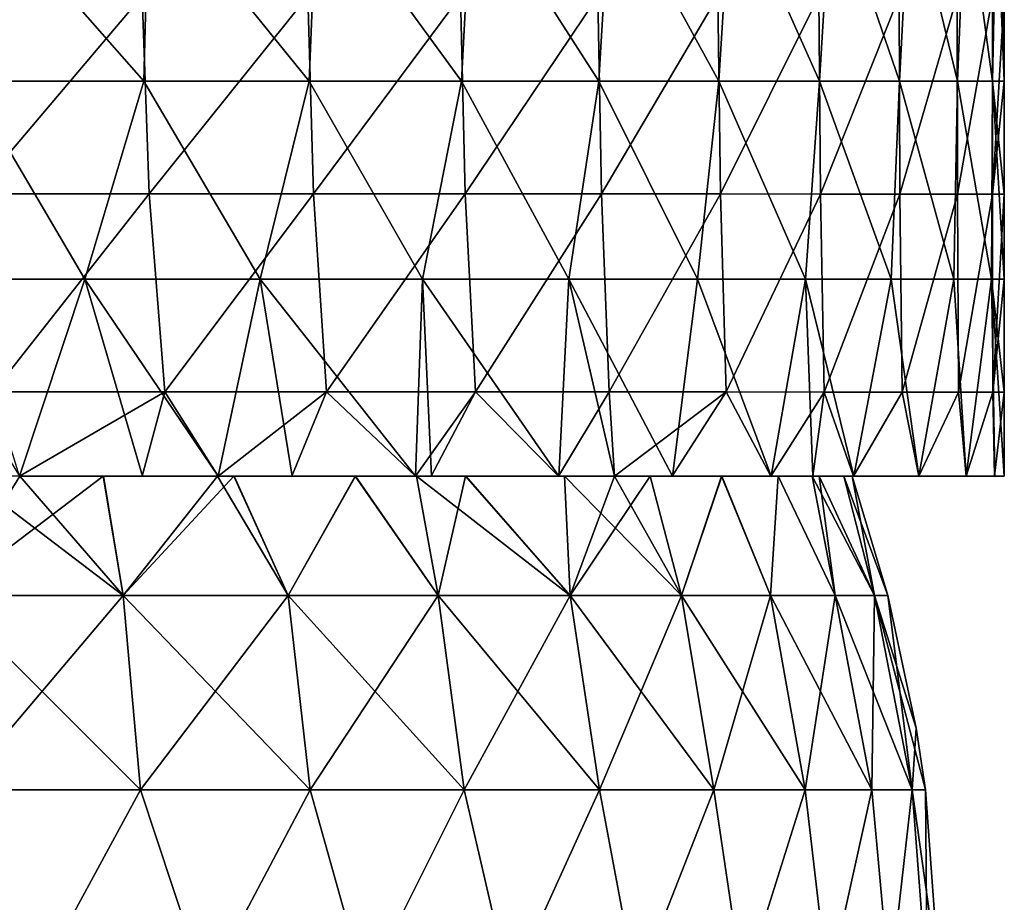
# Model space of a CAD drawing. Header units: millimetres. Extents: x -71 to 126, y -35 to 75.
# Tile 138 of 178: x 8 to 23, y 35 to 49. Entities that reach past the tile are written whole.
import ezdxf

# ---------------------------------------------------------------- set-up
doc = ezdxf.new("R2010")
doc.units = ezdxf.units.MM
doc.header["$LTSCALE"] = 52.536866
for name, color, linetype in [('180', 7, 'CONTINUOUS'), ('187', 7, 'CONTINUOUS'), ('439', 7, 'CONTINUOUS'), ('55', 7, 'CONTINUOUS'), ('57', 7, 'CONTINUOUS')]:
    doc.layers.add(name, color=color, linetype=linetype)

msp = doc.modelspace()

# ---------------------------------------------------------------- linework, layer by layer
at = {"layer": '180', "linetype": 'Continuous'}
for points in [[(10.197, 47.819, 20.899), (7.552, 50.822, 21.993), (7.532, 47.819, 22), (10.197, 47.819, 20.899)], [(10.272, 50.822, 20.863), (7.552, 50.822, 21.993), (10.197, 47.819, 20.899), (10.272, 50.822, 20.863)], [(12.706, 47.819, 19.476), (10.272, 50.822, 20.863), (10.197, 47.819, 20.899), (12.706, 47.819, 19.476)], [(12.826, 50.822, 19.397), (10.272, 50.822, 20.863), (12.706, 47.819, 19.476), (12.826, 50.822, 19.397)], [(15.019, 47.818, 17.754), (12.826, 50.822, 19.397), (12.706, 47.819, 19.476), (15.019, 47.818, 17.754)], [(15.175, 50.821, 17.621), (12.826, 50.822, 19.397), (15.019, 47.818, 17.754), (15.175, 50.821, 17.621)], [(17.101, 47.818, 15.758), (15.175, 50.821, 17.621), (15.019, 47.818, 17.754), (17.101, 47.818, 15.758)], [(17.28, 50.821, 15.561), (15.175, 50.821, 17.621), (17.101, 47.818, 15.758), (17.28, 50.821, 15.561)], [(18.92, 47.818, 13.52), (17.28, 50.821, 15.561), (17.101, 47.818, 15.758), (18.92, 47.818, 13.52)], [(19.109, 50.821, 13.253), (17.28, 50.821, 15.561), (18.92, 47.818, 13.52), (19.109, 50.821, 13.253)], [(20.448, 47.819, 11.074), (19.109, 50.821, 13.253), (18.92, 47.818, 13.52), (20.448, 47.819, 11.074)], [(20.63, 50.822, 10.731), (19.109, 50.821, 13.253), (20.448, 47.819, 11.074), (20.63, 50.822, 10.731)], [(21.661, 47.819, 8.458), (20.63, 50.822, 10.731), (20.448, 47.819, 11.074), (21.661, 47.819, 8.458)], [(21.821, 50.822, 8.037), (20.63, 50.822, 10.731), (21.661, 47.819, 8.458), (21.821, 50.822, 8.037)], [(22.541, 47.819, 5.712), (21.821, 50.822, 8.037), (21.661, 47.819, 8.458), (22.541, 47.819, 5.712)], [(22.662, 50.822, 5.215), (21.821, 50.822, 8.037), (22.541, 47.819, 5.712), (22.662, 50.822, 5.215)], [(23.075, 47.819, 2.877), (22.662, 50.822, 5.215), (22.541, 47.819, 5.712), (23.075, 47.819, 2.877)], [(23.134, 50.756, 2.352), (22.662, 50.822, 5.215), (23.075, 47.819, 2.877), (23.134, 50.756, 2.352)], [(23.253, 47.819, -0.001), (23.134, 50.756, 2.352), (23.075, 47.819, 2.877), (23.253, 47.819, -0.001)], [(23.134, 50.756, 2.352), (23.253, 47.819, -0.001), (23.187, 50.464, 1.754), (23.134, 50.756, 2.352)], [(23.253, 47.819, -0.001), (23.253, 49.107, -0.001), (23.187, 50.464, 1.754), (23.253, 47.819, -0.001)], [(7.532, 47.819, 22), (6.486, 44.816, 22.33), (9.301, 44.816, 21.312), (7.532, 47.819, 22)], [(10.197, 47.819, 20.899), (7.532, 47.819, 22), (9.301, 44.816, 21.312), (10.197, 47.819, 20.899)], [(10.197, 47.819, 20.899), (9.301, 44.816, 21.312), (11.962, 44.816, 19.941), (10.197, 47.819, 20.899)], [(12.706, 47.819, 19.476), (10.197, 47.819, 20.899), (11.962, 44.816, 19.941), (12.706, 47.819, 19.476)], [(12.706, 47.819, 19.476), (11.962, 44.816, 19.941), (14.425, 44.815, 18.239), (12.706, 47.819, 19.476)], [(15.019, 47.818, 17.754), (12.706, 47.819, 19.476), (14.425, 44.815, 18.239), (15.019, 47.818, 17.754)], [(15.019, 47.818, 17.754), (14.425, 44.815, 18.239), (16.648, 44.815, 16.235), (15.019, 47.818, 17.754)], [(17.101, 47.818, 15.758), (15.019, 47.818, 17.754), (16.648, 44.815, 16.235), (17.101, 47.818, 15.758)], [(17.101, 47.818, 15.758), (16.648, 44.815, 16.235), (18.596, 44.815, 13.962), (17.101, 47.818, 15.758)], [(18.92, 47.818, 13.52), (17.101, 47.818, 15.758), (18.596, 44.815, 13.962), (18.92, 47.818, 13.52)], [(18.92, 47.818, 13.52), (18.596, 44.815, 13.962), (20.235, 44.816, 11.457), (18.92, 47.818, 13.52)], [(20.448, 47.819, 11.074), (18.92, 47.818, 13.52), (20.235, 44.816, 11.457), (20.448, 47.819, 11.074)], [(20.448, 47.819, 11.074), (20.235, 44.816, 11.457), (21.539, 44.816, 8.763), (20.448, 47.819, 11.074)], [(21.661, 47.819, 8.458), (20.448, 47.819, 11.074), (21.539, 44.816, 8.763), (21.661, 47.819, 8.458)], [(21.661, 47.819, 8.458), (21.539, 44.816, 8.763), (22.486, 44.816, 5.924), (21.661, 47.819, 8.458)], [(22.541, 47.819, 5.712), (21.661, 47.819, 8.458), (22.486, 44.816, 5.924), (22.541, 47.819, 5.712)], [(22.541, 47.819, 5.712), (22.486, 44.816, 5.924), (23.06, 44.816, 2.986), (22.541, 47.819, 5.712)], [(23.075, 47.819, 2.877), (22.541, 47.819, 5.712), (23.06, 44.816, 2.986), (23.075, 47.819, 2.877)], [(23.075, 47.819, 2.877), (23.06, 44.816, 2.986), (23.253, 44.816, -0.001), (23.075, 47.819, 2.877)], [(23.253, 47.819, -0.001), (23.075, 47.819, 2.877), (23.253, 46.104, -0.001), (23.253, 47.819, -0.001)], [(23.075, 47.819, 2.877), (23.253, 44.816, -0.001), (23.253, 46.104, -0.001), (23.075, 47.819, 2.877)], [(6.486, 44.816, 22.33), (8.313, 41.828, 21.716), (9.301, 44.816, 21.312), (6.486, 44.816, 22.33)], [(8.313, 41.828, 21.716), (10.18, 41.828, 20.906), (9.301, 44.816, 21.312), (8.313, 41.828, 21.716)], [(10.18, 41.828, 20.906), (11.328, 41.828, 20.307), (9.301, 44.816, 21.312), (10.18, 41.828, 20.906)], [(9.301, 44.816, 21.312), (11.328, 41.828, 20.307), (11.962, 44.816, 19.941), (9.301, 44.816, 21.312)], [(11.328, 41.828, 20.307), (12.448, 41.827, 19.64), (11.962, 44.816, 19.941), (11.328, 41.828, 20.307)], [(12.448, 41.827, 19.64), (14.321, 41.827, 18.32), (11.962, 44.816, 19.941), (12.448, 41.827, 19.64)], [(11.962, 44.816, 19.941), (14.321, 41.827, 18.32), (14.425, 44.815, 18.239), (11.962, 44.816, 19.941)], [(14.321, 41.827, 18.32), (14.561, 41.827, 18.129), (14.425, 44.815, 18.239), (14.321, 41.827, 18.32)], [(14.561, 41.827, 18.129), (16.493, 41.826, 16.391), (14.425, 44.815, 18.239), (14.561, 41.827, 18.129)], [(14.425, 44.815, 18.239), (16.493, 41.826, 16.391), (16.648, 44.815, 16.235), (14.425, 44.815, 18.239)], [(16.493, 41.826, 16.391), (17.341, 41.826, 15.492), (16.648, 44.815, 16.235), (16.493, 41.826, 16.391)], [(17.341, 41.826, 15.492), (18.218, 41.826, 14.451), (16.648, 44.815, 16.235), (17.341, 41.826, 15.492)], [(16.648, 44.815, 16.235), (18.218, 41.826, 14.451), (18.596, 44.815, 13.962), (16.648, 44.815, 16.235)], [(18.218, 41.826, 14.451), (19.715, 41.826, 12.33), (18.596, 44.815, 13.962), (18.218, 41.826, 14.451)], [(18.596, 44.815, 13.962), (19.715, 41.826, 12.33), (20.235, 44.816, 11.457), (18.596, 44.815, 13.962)], [(19.715, 41.826, 12.33), (20.35, 41.826, 11.251), (20.235, 44.816, 11.457), (19.715, 41.826, 12.33)], [(20.35, 41.826, 11.251), (20.968, 41.825, 10.053), (20.235, 44.816, 11.457), (20.35, 41.826, 11.251)], [(20.235, 44.816, 11.457), (20.968, 41.825, 10.053), (21.539, 44.816, 8.763), (20.235, 44.816, 11.457)], [(20.968, 41.825, 10.053), (21.958, 41.825, 7.65), (21.539, 44.816, 8.763), (20.968, 41.825, 10.053)], [(21.539, 44.816, 8.763), (21.958, 41.825, 7.65), (22.486, 44.816, 5.924), (21.539, 44.816, 8.763)], [(21.958, 41.825, 7.65), (22.674, 41.825, 5.154), (22.486, 44.816, 5.924), (21.958, 41.825, 7.65)], [(22.486, 44.816, 5.924), (22.674, 41.825, 5.154), (23.06, 44.816, 2.986), (22.486, 44.816, 5.924)], [(22.674, 41.825, 5.154), (23.107, 41.825, 2.596), (23.06, 44.816, 2.986), (22.674, 41.825, 5.154)], [(23.107, 41.825, 2.596), (23.252, 41.825, -0.002), (23.06, 44.816, 2.986), (23.107, 41.825, 2.596)], [(23.06, 44.816, 2.986), (23.252, 41.825, -0.002), (23.252, 43.101, -0.001), (23.06, 44.816, 2.986)], [(23.253, 44.816, -0.001), (23.06, 44.816, 2.986), (23.252, 43.101, -0.001), (23.253, 44.816, -0.001)]]:
    msp.add_3dface(points, dxfattribs=at)
at = {"layer": '187', "linetype": 'Continuous'}
for points in [[(7.503, 49.111, -22.004), (10.172, 49.11, -20.906), (7.631, 46.108, -21.961), (7.503, 49.111, -22.004)], [(7.631, 46.108, -21.961), (10.172, 49.11, -20.906), (10.281, 46.107, -20.852), (7.631, 46.108, -21.961)], [(10.172, 49.11, -20.906), (12.684, 49.11, -19.485), (10.281, 46.107, -20.852), (10.172, 49.11, -20.906)], [(10.281, 46.107, -20.852), (12.684, 49.11, -19.485), (12.774, 46.107, -19.425), (10.281, 46.107, -20.852)], [(12.684, 49.11, -19.485), (15.001, 49.11, -17.763), (12.774, 46.107, -19.425), (12.684, 49.11, -19.485)], [(12.774, 46.107, -19.425), (15.001, 49.11, -17.763), (15.073, 46.106, -17.702), (12.774, 46.107, -19.425)], [(15.001, 49.11, -17.763), (17.086, 49.109, -15.768), (15.073, 46.106, -17.702), (15.001, 49.11, -17.763)], [(15.073, 46.106, -17.702), (17.086, 49.109, -15.768), (17.141, 46.106, -15.709), (15.073, 46.106, -17.702)], [(17.086, 49.109, -15.768), (18.909, 49.109, -13.53), (17.141, 46.106, -15.709), (17.086, 49.109, -15.768)], [(17.141, 46.106, -15.709), (18.909, 49.109, -13.53), (18.948, 46.106, -13.475), (17.141, 46.106, -15.709)], [(18.909, 49.109, -13.53), (20.44, 49.108, -11.083), (18.948, 46.106, -13.475), (18.909, 49.109, -13.53)], [(18.948, 46.106, -13.475), (20.44, 49.108, -11.083), (20.465, 46.105, -11.036), (18.948, 46.106, -13.475)], [(20.44, 49.108, -11.083), (21.656, 49.108, -8.466), (20.465, 46.105, -11.036), (20.44, 49.108, -11.083)], [(20.465, 46.105, -11.036), (21.656, 49.108, -8.466), (21.67, 46.105, -8.428), (20.465, 46.105, -11.036)], [(21.656, 49.108, -8.466), (22.538, 49.107, -5.718), (21.67, 46.105, -8.428), (21.656, 49.108, -8.466)], [(21.67, 46.105, -8.428), (22.538, 49.107, -5.718), (22.545, 46.104, -5.692), (21.67, 46.105, -8.428)], [(22.538, 49.107, -5.718), (23.074, 49.107, -2.882), (22.545, 46.104, -5.692), (22.538, 49.107, -5.718)], [(22.545, 46.104, -5.692), (23.074, 49.107, -2.882), (23.075, 46.104, -2.868), (22.545, 46.104, -5.692)], [(23.074, 49.107, -2.882), (23.253, 49.107, -0.001), (23.075, 46.104, -2.868), (23.074, 49.107, -2.882)], [(23.253, 49.107, -0.001), (23.253, 47.819, -0.001), (23.075, 46.104, -2.868), (23.253, 49.107, -0.001)], [(23.253, 47.819, -0.001), (23.253, 46.104, -0.001), (23.075, 46.104, -2.868), (23.253, 47.819, -0.001)], [(7.631, 46.108, -21.961), (10.281, 46.107, -20.852), (7.91, 43.105, -21.862), (7.631, 46.108, -21.961)], [(7.91, 43.105, -21.862), (10.281, 46.107, -20.852), (10.519, 43.104, -20.733), (7.91, 43.105, -21.862)], [(10.281, 46.107, -20.852), (12.774, 46.107, -19.425), (10.519, 43.104, -20.733), (10.281, 46.107, -20.852)], [(10.519, 43.104, -20.733), (12.774, 46.107, -19.425), (12.971, 43.104, -19.295), (10.519, 43.104, -20.733)], [(12.774, 46.107, -19.425), (15.073, 46.106, -17.702), (12.971, 43.104, -19.295), (12.774, 46.107, -19.425)], [(12.971, 43.104, -19.295), (15.073, 46.106, -17.702), (15.23, 43.103, -17.567), (12.971, 43.104, -19.295)], [(15.073, 46.106, -17.702), (17.141, 46.106, -15.709), (15.23, 43.103, -17.567), (15.073, 46.106, -17.702)], [(15.23, 43.103, -17.567), (17.141, 46.106, -15.709), (17.26, 43.103, -15.577), (15.23, 43.103, -17.567)], [(17.141, 46.106, -15.709), (18.948, 46.106, -13.475), (17.26, 43.103, -15.577), (17.141, 46.106, -15.709)], [(17.26, 43.103, -15.577), (18.948, 46.106, -13.475), (19.033, 43.103, -13.354), (17.26, 43.103, -15.577)], [(18.948, 46.106, -13.475), (20.465, 46.105, -11.036), (19.033, 43.103, -13.354), (18.948, 46.106, -13.475)], [(19.033, 43.103, -13.354), (20.465, 46.105, -11.036), (20.521, 43.102, -10.932), (19.033, 43.103, -13.354)], [(20.465, 46.105, -11.036), (21.67, 46.105, -8.428), (20.521, 43.102, -10.932), (20.465, 46.105, -11.036)], [(20.521, 43.102, -10.932), (21.67, 46.105, -8.428), (21.702, 43.102, -8.346), (20.521, 43.102, -10.932)], [(21.67, 46.105, -8.428), (22.545, 46.104, -5.692), (21.702, 43.102, -8.346), (21.67, 46.105, -8.428)], [(21.702, 43.102, -8.346), (22.545, 46.104, -5.692), (22.559, 43.101, -5.635), (21.702, 43.102, -8.346)], [(22.545, 46.104, -5.692), (23.075, 46.104, -2.868), (22.559, 43.101, -5.635), (22.545, 46.104, -5.692)], [(22.559, 43.101, -5.635), (23.075, 46.104, -2.868), (23.078, 43.101, -2.839), (22.559, 43.101, -5.635)], [(23.075, 46.104, -2.868), (23.253, 46.104, -0.001), (23.078, 43.101, -2.839), (23.075, 46.104, -2.868)], [(23.253, 46.104, -0.001), (23.253, 44.816, -0.001), (23.078, 43.101, -2.839), (23.253, 46.104, -0.001)], [(23.253, 44.816, -0.001), (23.252, 43.101, -0.001), (23.078, 43.101, -2.839), (23.253, 44.816, -0.001)], [(7.91, 43.105, -21.862), (10.519, 43.104, -20.733), (8.313, 41.828, -21.712), (7.91, 43.105, -21.862)], [(8.313, 41.828, -21.712), (10.519, 43.104, -20.733), (10.174, 41.828, -20.904), (8.313, 41.828, -21.712)], [(10.174, 41.828, -20.904), (10.519, 43.104, -20.733), (11.328, 41.828, -20.303), (10.174, 41.828, -20.904)], [(10.519, 43.104, -20.733), (12.971, 43.104, -19.295), (11.328, 41.828, -20.303), (10.519, 43.104, -20.733)], [(11.328, 41.828, -20.303), (12.971, 43.104, -19.295), (12.442, 41.827, -19.64), (11.328, 41.828, -20.303)], [(12.442, 41.827, -19.64), (12.971, 43.104, -19.295), (14.321, 41.827, -18.315), (12.442, 41.827, -19.64)], [(12.971, 43.104, -19.295), (15.23, 43.103, -17.567), (14.321, 41.827, -18.315), (12.971, 43.104, -19.295)], [(14.321, 41.827, -18.315), (15.23, 43.103, -17.567), (14.556, 41.827, -18.13), (14.321, 41.827, -18.315)], [(14.556, 41.827, -18.13), (15.23, 43.103, -17.567), (16.488, 41.826, -16.392), (14.556, 41.827, -18.13)], [(15.23, 43.103, -17.567), (17.26, 43.103, -15.577), (16.488, 41.826, -16.392), (15.23, 43.103, -17.567)], [(16.488, 41.826, -16.392), (17.26, 43.103, -15.577), (17.341, 41.826, -15.488), (16.488, 41.826, -16.392)], [(17.26, 43.103, -15.577), (19.033, 43.103, -13.354), (17.341, 41.826, -15.488), (17.26, 43.103, -15.577)], [(17.341, 41.826, -15.488), (19.033, 43.103, -13.354), (18.213, 41.826, -14.452), (17.341, 41.826, -15.488)], [(18.213, 41.826, -14.452), (19.033, 43.103, -13.354), (19.711, 41.826, -12.332), (18.213, 41.826, -14.452)], [(19.033, 43.103, -13.354), (20.521, 43.102, -10.932), (19.711, 41.826, -12.332), (19.033, 43.103, -13.354)], [(19.711, 41.826, -12.332), (20.521, 43.102, -10.932), (20.35, 41.826, -11.246), (19.711, 41.826, -12.332)], [(20.35, 41.826, -11.246), (20.521, 43.102, -10.932), (20.965, 41.825, -10.055), (20.35, 41.826, -11.246)], [(20.521, 43.102, -10.932), (21.702, 43.102, -8.346), (20.965, 41.825, -10.055), (20.521, 43.102, -10.932)], [(20.965, 41.825, -10.055), (21.702, 43.102, -8.346), (21.956, 41.825, -7.653), (20.965, 41.825, -10.055)], [(21.702, 43.102, -8.346), (22.559, 43.101, -5.635), (21.956, 41.825, -7.653), (21.702, 43.102, -8.346)], [(21.956, 41.825, -7.653), (22.559, 43.101, -5.635), (22.672, 41.825, -5.157), (21.956, 41.825, -7.653)], [(22.559, 43.101, -5.635), (23.078, 43.101, -2.839), (22.672, 41.825, -5.157), (22.559, 43.101, -5.635)], [(22.672, 41.825, -5.157), (23.078, 43.101, -2.839), (23.106, 41.825, -2.599), (22.672, 41.825, -5.157)], [(23.078, 43.101, -2.839), (23.252, 43.101, -0.001), (23.106, 41.825, -2.599), (23.078, 43.101, -2.839)], [(23.252, 43.101, -0.001), (23.252, 41.825, -0.002), (23.106, 41.825, -2.599), (23.252, 43.101, -0.001)]]:
    msp.add_3dface(points, dxfattribs=at)
at = {"layer": '439', "linetype": 'Continuous'}
for points in [[(8.317, 41.828, -19.224), (7.494, 41.829, -19.56), (8.313, 41.828, -21.712), (8.317, 41.828, -19.224)], [(7.5, 41.829, 19.555), (8.317, 41.828, 19.222), (8.313, 41.828, 21.716), (7.5, 41.829, 19.555)], [(8.317, 41.828, 19.222), (10.18, 41.828, 20.906), (8.313, 41.828, 21.716), (8.317, 41.828, 19.222)], [(8.317, 41.828, -19.224), (8.313, 41.828, -21.712), (11.328, 41.828, -20.303), (8.317, 41.828, -19.224)], [(8.313, 41.828, -21.712), (10.174, 41.828, -20.904), (11.328, 41.828, -20.303), (8.313, 41.828, -21.712)], [(8.317, 41.828, 19.222), (9.588, 41.828, 18.62), (11.328, 41.828, 20.307), (8.317, 41.828, 19.222)], [(8.317, 41.828, 19.222), (11.328, 41.828, 20.307), (10.18, 41.828, 20.906), (8.317, 41.828, 19.222)], [(9.582, 41.828, -18.625), (8.317, 41.828, -19.224), (11.328, 41.828, -20.303), (9.582, 41.828, -18.625)], [(11.317, 41.828, -17.626), (9.582, 41.828, -18.625), (11.328, 41.828, -20.303), (11.317, 41.828, -17.626)], [(9.588, 41.828, 18.62), (11.317, 41.828, 17.623), (11.328, 41.828, 20.307), (9.588, 41.828, 18.62)], [(11.317, 41.828, 17.623), (11.567, 41.828, 17.46), (14.321, 41.827, 18.32), (11.317, 41.828, 17.623)], [(11.317, 41.828, 17.623), (14.321, 41.827, 18.32), (12.448, 41.827, 19.64), (11.317, 41.828, 17.623)], [(11.317, 41.828, 17.623), (12.448, 41.827, 19.64), (11.328, 41.828, 20.307), (11.317, 41.828, 17.623)], [(11.562, 41.828, -17.466), (11.317, 41.828, -17.626), (14.312, 41.827, -16.777), (11.562, 41.828, -17.466)], [(11.317, 41.828, -17.626), (11.328, 41.828, -20.303), (14.321, 41.827, -18.315), (11.317, 41.828, -17.626)], [(11.317, 41.828, -17.626), (14.321, 41.827, -18.315), (14.312, 41.827, -16.777), (11.317, 41.828, -17.626)], [(11.328, 41.828, -20.303), (12.442, 41.827, -19.64), (14.321, 41.827, -18.315), (11.328, 41.828, -20.303)], [(13.402, 41.827, -16.096), (11.562, 41.828, -17.466), (14.312, 41.827, -16.777), (13.402, 41.827, -16.096)], [(11.567, 41.828, 17.46), (13.407, 41.827, 16.091), (14.312, 41.827, 16.778), (11.567, 41.828, 17.46)], [(14.321, 41.827, 18.32), (11.567, 41.828, 17.46), (14.312, 41.827, 16.778), (14.321, 41.827, 18.32)], [(14.333, 41.827, -15.274), (13.402, 41.827, -16.096), (14.312, 41.827, -16.777), (14.333, 41.827, -15.274)], [(13.407, 41.827, 16.091), (14.333, 41.827, 15.272), (14.312, 41.827, 16.778), (13.407, 41.827, 16.091)], [(14.333, 41.827, 15.272), (16.493, 41.826, 16.391), (14.312, 41.827, 16.778), (14.333, 41.827, 15.272)], [(17.341, 41.826, -15.488), (14.333, 41.827, -15.274), (14.312, 41.827, -16.777), (17.341, 41.826, -15.488)], [(16.493, 41.826, 16.391), (14.561, 41.827, 18.129), (14.312, 41.827, 16.778), (16.493, 41.826, 16.391)], [(14.561, 41.827, 18.129), (14.321, 41.827, 18.32), (14.312, 41.827, 16.778), (14.561, 41.827, 18.129)], [(14.321, 41.827, -18.315), (14.556, 41.827, -18.13), (14.312, 41.827, -16.777), (14.321, 41.827, -18.315)], [(14.556, 41.827, -18.13), (16.488, 41.826, -16.392), (14.312, 41.827, -16.777), (14.556, 41.827, -18.13)], [(16.488, 41.826, -16.392), (17.341, 41.826, -15.488), (14.312, 41.827, -16.777), (16.488, 41.826, -16.392)], [(14.333, 41.827, 15.272), (15.083, 41.827, 14.531), (17.341, 41.826, 15.492), (14.333, 41.827, 15.272)], [(14.333, 41.827, 15.272), (17.341, 41.826, 15.492), (16.493, 41.826, 16.391), (14.333, 41.827, 15.272)], [(15.08, 41.827, -14.537), (14.333, 41.827, -15.274), (17.315, 41.826, -13.597), (15.08, 41.827, -14.537)], [(14.333, 41.827, -15.274), (17.341, 41.826, -15.488), (17.315, 41.826, -13.597), (14.333, 41.827, -15.274)], [(16.579, 41.826, -12.8), (15.08, 41.827, -14.537), (17.315, 41.826, -13.597), (16.579, 41.826, -12.8)], [(15.083, 41.827, 14.531), (16.582, 41.826, 12.795), (17.315, 41.826, 13.598), (15.083, 41.827, 14.531)], [(17.341, 41.826, 15.492), (15.083, 41.827, 14.531), (17.315, 41.826, 13.598), (17.341, 41.826, 15.492)], [(17.339, 41.826, -11.75), (16.579, 41.826, -12.8), (17.315, 41.826, -13.597), (17.339, 41.826, -11.75)], [(16.582, 41.826, 12.795), (17.339, 41.826, 11.747), (17.315, 41.826, 13.598), (16.582, 41.826, 12.795)], [(17.339, 41.826, 11.747), (19.715, 41.826, 12.33), (17.315, 41.826, 13.598), (17.339, 41.826, 11.747)], [(19.711, 41.826, -12.332), (17.339, 41.826, -11.75), (17.315, 41.826, -13.597), (19.711, 41.826, -12.332)], [(19.715, 41.826, 12.33), (18.218, 41.826, 14.451), (17.315, 41.826, 13.598), (19.715, 41.826, 12.33)], [(18.218, 41.826, 14.451), (17.341, 41.826, 15.492), (17.315, 41.826, 13.598), (18.218, 41.826, 14.451)], [(17.341, 41.826, -15.488), (18.213, 41.826, -14.452), (17.315, 41.826, -13.597), (17.341, 41.826, -15.488)], [(18.213, 41.826, -14.452), (19.711, 41.826, -12.332), (17.315, 41.826, -13.597), (18.213, 41.826, -14.452)], [(17.339, 41.826, 11.747), (17.881, 41.826, 10.905), (20.35, 41.826, 11.251), (17.339, 41.826, 11.747)], [(17.339, 41.826, 11.747), (20.35, 41.826, 11.251), (19.715, 41.826, 12.33), (17.339, 41.826, 11.747)], [(17.879, 41.826, -10.91), (17.339, 41.826, -11.75), (20.35, 41.826, -11.246), (17.879, 41.826, -10.91)], [(17.339, 41.826, -11.75), (19.711, 41.826, -12.332), (20.35, 41.826, -11.246), (17.339, 41.826, -11.75)], [(18.964, 41.826, -8.893), (17.879, 41.826, -10.91), (20.318, 41.826, -9.154), (18.964, 41.826, -8.893)], [(17.879, 41.826, -10.91), (20.35, 41.826, -11.246), (20.318, 41.826, -9.154), (17.879, 41.826, -10.91)], [(17.881, 41.826, 10.905), (18.965, 41.826, 8.888), (20.318, 41.826, 9.156), (17.881, 41.826, 10.905)], [(20.35, 41.826, 11.251), (17.881, 41.826, 10.905), (20.318, 41.826, 9.156), (20.35, 41.826, 11.251)], [(19.823, 41.826, -6.765), (18.964, 41.826, -8.893), (20.318, 41.826, -7.079), (19.823, 41.826, -6.765)], [(20.318, 41.826, -7.079), (18.964, 41.826, -8.893), (20.318, 41.826, -9.154), (20.318, 41.826, -7.079)], [(18.965, 41.826, 8.888), (19.823, 41.826, 6.76), (20.318, 41.826, 7.078), (18.965, 41.826, 8.888)], [(18.965, 41.826, 8.888), (20.318, 41.826, 7.078), (20.318, 41.826, 9.156), (18.965, 41.826, 8.888)], [(19.823, 41.826, 6.76), (20.337, 41.826, 5.006), (20.318, 41.826, 7.078), (19.823, 41.826, 6.76)], [(20.337, 41.826, -5.009), (19.823, 41.826, -6.765), (20.318, 41.826, -7.079), (20.337, 41.826, -5.009)], [(20.337, 41.826, 5.006), (22.674, 41.825, 5.154), (20.318, 41.826, 7.078), (20.337, 41.826, 5.006)], [(22.672, 41.825, -5.157), (20.337, 41.826, -5.009), (20.318, 41.826, -7.079), (22.672, 41.825, -5.157)], [(22.674, 41.825, 5.154), (21.958, 41.825, 7.65), (20.318, 41.826, 7.078), (22.674, 41.825, 5.154)], [(21.958, 41.825, 7.65), (20.968, 41.825, 10.053), (20.318, 41.826, 9.156), (21.958, 41.825, 7.65)], [(20.318, 41.826, 7.078), (21.958, 41.825, 7.65), (20.318, 41.826, 9.156), (20.318, 41.826, 7.078)], [(20.968, 41.825, 10.053), (20.35, 41.826, 11.251), (20.318, 41.826, 9.156), (20.968, 41.825, 10.053)], [(20.35, 41.826, -11.246), (20.965, 41.825, -10.055), (20.318, 41.826, -9.154), (20.35, 41.826, -11.246)], [(20.965, 41.825, -10.055), (21.956, 41.825, -7.653), (20.318, 41.826, -9.154), (20.965, 41.825, -10.055)], [(21.956, 41.825, -7.653), (22.672, 41.825, -5.157), (20.318, 41.826, -7.079), (21.956, 41.825, -7.653)], [(21.956, 41.825, -7.653), (20.318, 41.826, -7.079), (20.318, 41.826, -9.154), (21.956, 41.825, -7.653)], [(20.337, 41.826, 5.006), (20.443, 41.825, 4.552), (22.674, 41.825, 5.154), (20.337, 41.826, 5.006)], [(20.443, 41.825, -4.556), (20.337, 41.826, -5.009), (23.106, 41.825, -2.599), (20.443, 41.825, -4.556)], [(20.337, 41.826, -5.009), (22.672, 41.825, -5.157), (23.106, 41.825, -2.599), (20.337, 41.826, -5.009)], [(20.443, 41.825, 4.552), (20.818, 41.825, 2.296), (23.107, 41.825, 2.596), (20.443, 41.825, 4.552)], [(20.443, 41.825, 4.552), (23.107, 41.825, 2.596), (22.674, 41.825, 5.154), (20.443, 41.825, 4.552)], [(20.818, 41.825, -2.298), (20.443, 41.825, -4.556), (23.106, 41.825, -2.599), (20.818, 41.825, -2.298)], [(20.818, 41.825, 2.296), (20.945, 41.825, 0.001), (23.107, 41.825, 2.596), (20.818, 41.825, 2.296)], [(20.945, 41.825, 0.001), (20.818, 41.825, -2.298), (23.252, 41.825, -0.002), (20.945, 41.825, 0.001)], [(23.252, 41.825, -0.002), (20.818, 41.825, -2.298), (23.106, 41.825, -2.599), (23.252, 41.825, -0.002)], [(20.945, 41.825, 0.001), (23.252, 41.825, -0.002), (23.107, 41.825, 2.596), (20.945, 41.825, 0.001)]]:
    msp.add_3dface(points, dxfattribs=at)
at = {"layer": '55', "linetype": 'Continuous'}
for points in [[(9.884, 40.014, 19.077), (7.5, 41.829, 19.555), (7.194, 40.014, 20.245), (9.884, 40.014, 19.077)], [(8.317, 41.828, 19.222), (7.5, 41.829, 19.555), (9.884, 40.014, 19.077), (8.317, 41.828, 19.222)], [(9.588, 41.828, 18.62), (8.317, 41.828, 19.222), (9.884, 40.014, 19.077), (9.588, 41.828, 18.62)], [(11.317, 41.828, 17.623), (9.588, 41.828, 18.62), (9.884, 40.014, 19.077), (11.317, 41.828, 17.623)], [(12.389, 40.014, 17.553), (11.317, 41.828, 17.623), (9.884, 40.014, 19.077), (12.389, 40.014, 17.553)], [(11.567, 41.828, 17.46), (11.317, 41.828, 17.623), (12.389, 40.014, 17.553), (11.567, 41.828, 17.46)], [(13.407, 41.827, 16.091), (11.567, 41.828, 17.46), (12.389, 40.014, 17.553), (13.407, 41.827, 16.091)], [(14.664, 40.014, 15.702), (13.407, 41.827, 16.091), (12.389, 40.014, 17.553), (14.664, 40.014, 15.702)], [(14.333, 41.827, 15.272), (13.407, 41.827, 16.091), (14.664, 40.014, 15.702), (14.333, 41.827, 15.272)], [(15.083, 41.827, 14.531), (14.333, 41.827, 15.272), (16.666, 40.014, 13.559), (15.083, 41.827, 14.531)], [(16.666, 40.014, 13.559), (14.333, 41.827, 15.272), (14.664, 40.014, 15.702), (16.666, 40.014, 13.559)], [(16.582, 41.826, 12.795), (15.083, 41.827, 14.531), (16.666, 40.014, 13.559), (16.582, 41.826, 12.795)], [(17.339, 41.826, 11.747), (16.582, 41.826, 12.795), (18.357, 40.014, 11.163), (17.339, 41.826, 11.747)], [(18.357, 40.014, 11.163), (16.582, 41.826, 12.795), (16.666, 40.014, 13.559), (18.357, 40.014, 11.163)], [(17.881, 41.826, 10.905), (17.339, 41.826, 11.747), (18.357, 40.014, 11.163), (17.881, 41.826, 10.905)], [(18.965, 41.826, 8.888), (17.881, 41.826, 10.905), (18.357, 40.014, 11.163), (18.965, 41.826, 8.888)], [(19.706, 40.014, 8.559), (18.965, 41.826, 8.888), (18.357, 40.014, 11.163), (19.706, 40.014, 8.559)], [(19.823, 41.826, 6.76), (18.965, 41.826, 8.888), (19.706, 40.014, 8.559), (19.823, 41.826, 6.76)], [(20.689, 40.014, 5.796), (19.823, 41.826, 6.76), (19.706, 40.014, 8.559), (20.689, 40.014, 5.796)], [(20.337, 41.826, 5.006), (19.823, 41.826, 6.76), (20.689, 40.014, 5.796), (20.337, 41.826, 5.006)], [(20.443, 41.825, 4.552), (20.337, 41.826, 5.006), (21.285, 40.014, 2.924), (20.443, 41.825, 4.552)], [(21.285, 40.014, 2.924), (20.337, 41.826, 5.006), (20.689, 40.014, 5.796), (21.285, 40.014, 2.924)], [(20.818, 41.825, 2.296), (20.443, 41.825, 4.552), (21.285, 40.014, 2.924), (20.818, 41.825, 2.296)], [(20.945, 41.825, 0.001), (20.818, 41.825, 2.296), (21.485, 40.014, -0.002), (20.945, 41.825, 0.001)], [(21.485, 40.014, -0.002), (20.818, 41.825, 2.296), (21.285, 40.014, 2.924), (21.485, 40.014, -0.002)], [(9.884, 40.014, 19.077), (7.194, 40.014, 20.245), (10.148, 37.068, 19.586), (9.884, 40.014, 19.077)], [(10.148, 37.068, 19.586), (7.194, 40.014, 20.245), (7.386, 37.068, 20.785), (10.148, 37.068, 19.586)], [(12.389, 40.014, 17.553), (9.884, 40.014, 19.077), (12.72, 37.068, 18.021), (12.389, 40.014, 17.553)], [(12.72, 37.068, 18.021), (9.884, 40.014, 19.077), (10.148, 37.068, 19.586), (12.72, 37.068, 18.021)], [(14.664, 40.014, 15.702), (12.389, 40.014, 17.553), (15.056, 37.068, 16.121), (14.664, 40.014, 15.702)], [(15.056, 37.068, 16.121), (12.389, 40.014, 17.553), (12.72, 37.068, 18.021), (15.056, 37.068, 16.121)], [(16.666, 40.014, 13.559), (14.664, 40.014, 15.702), (17.111, 37.068, 13.921), (16.666, 40.014, 13.559)], [(17.111, 37.068, 13.921), (14.664, 40.014, 15.702), (15.056, 37.068, 16.121), (17.111, 37.068, 13.921)], [(18.357, 40.014, 11.163), (16.666, 40.014, 13.559), (18.847, 37.068, 11.461), (18.357, 40.014, 11.163)], [(18.847, 37.068, 11.461), (16.666, 40.014, 13.559), (17.111, 37.068, 13.921), (18.847, 37.068, 11.461)], [(19.706, 40.014, 8.559), (18.357, 40.014, 11.163), (20.232, 37.068, 8.787), (19.706, 40.014, 8.559)], [(20.232, 37.068, 8.787), (18.357, 40.014, 11.163), (18.847, 37.068, 11.461), (20.232, 37.068, 8.787)], [(20.689, 40.014, 5.796), (19.706, 40.014, 8.559), (21.241, 37.068, 5.95), (20.689, 40.014, 5.796)], [(21.241, 37.068, 5.95), (19.706, 40.014, 8.559), (20.232, 37.068, 8.787), (21.241, 37.068, 5.95)], [(21.285, 40.014, 2.924), (20.689, 40.014, 5.796), (21.853, 37.068, 3.002), (21.285, 40.014, 2.924)], [(21.853, 37.068, 3.002), (20.689, 40.014, 5.796), (21.241, 37.068, 5.95), (21.853, 37.068, 3.002)], [(21.485, 40.014, -0.002), (21.285, 40.014, 2.924), (21.916, 38.004, -0.002), (21.485, 40.014, -0.002)], [(21.916, 38.004, -0.002), (21.285, 40.014, 2.924), (22.059, 37.068, -0.002), (21.916, 38.004, -0.002)], [(22.059, 37.068, -0.002), (21.285, 40.014, 2.924), (21.853, 37.068, 3.002), (22.059, 37.068, -0.002)], [(8.523, 34.078, 20.58), (7.386, 37.068, 20.785), (5.764, 34.078, 21.516), (8.523, 34.078, 20.58)], [(10.148, 37.068, 19.586), (7.386, 37.068, 20.785), (8.523, 34.078, 20.58), (10.148, 37.068, 19.586)], [(11.137, 34.078, 19.291), (10.148, 37.068, 19.586), (8.523, 34.078, 20.58), (11.137, 34.078, 19.291)], [(12.72, 37.068, 18.021), (10.148, 37.068, 19.586), (11.137, 34.078, 19.291), (12.72, 37.068, 18.021)], [(13.56, 34.078, 17.672), (12.72, 37.068, 18.021), (11.137, 34.078, 19.291), (13.56, 34.078, 17.672)], [(15.056, 37.068, 16.121), (12.72, 37.068, 18.021), (13.56, 34.078, 17.672), (15.056, 37.068, 16.121)], [(15.75, 34.078, 15.751), (15.056, 37.068, 16.121), (13.56, 34.078, 17.672), (15.75, 34.078, 15.751)], [(17.111, 37.068, 13.921), (15.056, 37.068, 16.121), (15.75, 34.078, 15.751), (17.111, 37.068, 13.921)], [(17.672, 34.078, 13.56), (17.111, 37.068, 13.921), (15.75, 34.078, 15.751), (17.672, 34.078, 13.56)], [(18.847, 37.068, 11.461), (17.111, 37.068, 13.921), (17.672, 34.078, 13.56), (18.847, 37.068, 11.461)], [(19.291, 34.078, 11.137), (18.847, 37.068, 11.461), (17.672, 34.078, 13.56), (19.291, 34.078, 11.137)], [(20.232, 37.068, 8.787), (18.847, 37.068, 11.461), (19.291, 34.078, 11.137), (20.232, 37.068, 8.787)], [(20.579, 34.078, 8.523), (20.232, 37.068, 8.787), (19.291, 34.078, 11.137), (20.579, 34.078, 8.523)], [(21.241, 37.068, 5.95), (20.232, 37.068, 8.787), (20.579, 34.078, 8.523), (21.241, 37.068, 5.95)], [(21.516, 34.078, 5.764), (21.241, 37.068, 5.95), (20.579, 34.078, 8.523), (21.516, 34.078, 5.764)], [(21.853, 37.068, 3.002), (21.241, 37.068, 5.95), (21.516, 34.078, 5.764), (21.853, 37.068, 3.002)], [(22.085, 34.078, 2.906), (21.853, 37.068, 3.002), (21.516, 34.078, 5.764), (22.085, 34.078, 2.906)], [(22.059, 37.068, -0.002), (21.853, 37.068, 3.002), (22.275, 34.078, -0.002), (22.059, 37.068, -0.002)], [(22.275, 34.078, -0.002), (21.853, 37.068, 3.002), (22.085, 34.078, 2.906), (22.275, 34.078, -0.002)]]:
    msp.add_3dface(points, dxfattribs=at)
at = {"layer": '57', "linetype": 'Continuous'}
for points in [[(8.317, 41.828, -19.224), (7.194, 40.014, -20.248), (7.494, 41.829, -19.56), (8.317, 41.828, -19.224)], [(9.884, 40.014, -19.08), (7.194, 40.014, -20.248), (9.582, 41.828, -18.625), (9.884, 40.014, -19.08)], [(9.582, 41.828, -18.625), (7.194, 40.014, -20.248), (8.317, 41.828, -19.224), (9.582, 41.828, -18.625)], [(11.317, 41.828, -17.626), (9.884, 40.014, -19.08), (9.582, 41.828, -18.625), (11.317, 41.828, -17.626)], [(12.389, 40.014, -17.556), (9.884, 40.014, -19.08), (11.562, 41.828, -17.466), (12.389, 40.014, -17.556)], [(11.562, 41.828, -17.466), (9.884, 40.014, -19.08), (11.317, 41.828, -17.626), (11.562, 41.828, -17.466)], [(13.402, 41.827, -16.096), (12.389, 40.014, -17.556), (11.562, 41.828, -17.466), (13.402, 41.827, -16.096)], [(14.664, 40.014, -15.705), (12.389, 40.014, -17.556), (13.402, 41.827, -16.096), (14.664, 40.014, -15.705)], [(14.333, 41.827, -15.274), (14.664, 40.014, -15.705), (13.402, 41.827, -16.096), (14.333, 41.827, -15.274)], [(15.08, 41.827, -14.537), (14.664, 40.014, -15.705), (14.333, 41.827, -15.274), (15.08, 41.827, -14.537)], [(16.666, 40.014, -13.562), (14.664, 40.014, -15.705), (15.08, 41.827, -14.537), (16.666, 40.014, -13.562)], [(16.579, 41.826, -12.8), (16.666, 40.014, -13.562), (15.08, 41.827, -14.537), (16.579, 41.826, -12.8)], [(17.339, 41.826, -11.75), (16.666, 40.014, -13.562), (16.579, 41.826, -12.8), (17.339, 41.826, -11.75)], [(18.357, 40.014, -11.166), (16.666, 40.014, -13.562), (17.879, 41.826, -10.91), (18.357, 40.014, -11.166)], [(17.879, 41.826, -10.91), (16.666, 40.014, -13.562), (17.339, 41.826, -11.75), (17.879, 41.826, -10.91)], [(18.964, 41.826, -8.893), (18.357, 40.014, -11.166), (17.879, 41.826, -10.91), (18.964, 41.826, -8.893)], [(19.706, 40.014, -8.562), (18.357, 40.014, -11.166), (18.964, 41.826, -8.893), (19.706, 40.014, -8.562)], [(19.823, 41.826, -6.765), (19.706, 40.014, -8.562), (18.964, 41.826, -8.893), (19.823, 41.826, -6.765)], [(20.689, 40.014, -5.799), (19.706, 40.014, -8.562), (19.823, 41.826, -6.765), (20.689, 40.014, -5.799)], [(20.337, 41.826, -5.009), (20.689, 40.014, -5.799), (19.823, 41.826, -6.765), (20.337, 41.826, -5.009)], [(20.443, 41.825, -4.556), (20.689, 40.014, -5.799), (20.337, 41.826, -5.009), (20.443, 41.825, -4.556)], [(21.285, 40.014, -2.927), (20.689, 40.014, -5.799), (20.443, 41.825, -4.556), (21.285, 40.014, -2.927)], [(20.818, 41.825, -2.298), (21.285, 40.014, -2.927), (20.443, 41.825, -4.556), (20.818, 41.825, -2.298)], [(20.945, 41.825, 0.001), (21.285, 40.014, -2.927), (20.818, 41.825, -2.298), (20.945, 41.825, 0.001)], [(20.945, 41.825, 0.001), (21.485, 40.014, -0.002), (21.285, 40.014, -2.927), (20.945, 41.825, 0.001)], [(7.194, 40.014, -20.248), (9.884, 40.014, -19.08), (7.386, 37.068, -20.789), (7.194, 40.014, -20.248)], [(7.386, 37.068, -20.789), (9.884, 40.014, -19.08), (10.148, 37.068, -19.589), (7.386, 37.068, -20.789)], [(9.884, 40.014, -19.08), (12.389, 40.014, -17.556), (10.148, 37.068, -19.589), (9.884, 40.014, -19.08)], [(10.148, 37.068, -19.589), (12.389, 40.014, -17.556), (12.72, 37.068, -18.025), (10.148, 37.068, -19.589)], [(12.389, 40.014, -17.556), (14.664, 40.014, -15.705), (12.72, 37.068, -18.025), (12.389, 40.014, -17.556)], [(12.72, 37.068, -18.025), (14.664, 40.014, -15.705), (15.056, 37.068, -16.124), (12.72, 37.068, -18.025)], [(14.664, 40.014, -15.705), (16.666, 40.014, -13.562), (15.056, 37.068, -16.124), (14.664, 40.014, -15.705)], [(15.056, 37.068, -16.124), (16.666, 40.014, -13.562), (17.111, 37.068, -13.924), (15.056, 37.068, -16.124)], [(16.666, 40.014, -13.562), (18.357, 40.014, -11.166), (17.111, 37.068, -13.924), (16.666, 40.014, -13.562)], [(17.111, 37.068, -13.924), (18.357, 40.014, -11.166), (18.847, 37.068, -11.464), (17.111, 37.068, -13.924)], [(18.357, 40.014, -11.166), (19.706, 40.014, -8.562), (18.847, 37.068, -11.464), (18.357, 40.014, -11.166)], [(18.847, 37.068, -11.464), (19.706, 40.014, -8.562), (20.232, 37.068, -8.791), (18.847, 37.068, -11.464)], [(19.706, 40.014, -8.562), (20.689, 40.014, -5.799), (20.232, 37.068, -8.791), (19.706, 40.014, -8.562)], [(20.232, 37.068, -8.791), (20.689, 40.014, -5.799), (21.241, 37.068, -5.954), (20.232, 37.068, -8.791)], [(20.689, 40.014, -5.799), (21.285, 40.014, -2.927), (21.241, 37.068, -5.954), (20.689, 40.014, -5.799)], [(21.241, 37.068, -5.954), (21.285, 40.014, -2.927), (21.853, 37.068, -3.006), (21.241, 37.068, -5.954)], [(21.285, 40.014, -2.927), (21.485, 40.014, -0.002), (21.853, 37.068, -3.006), (21.285, 40.014, -2.927)], [(21.485, 40.014, -0.002), (21.916, 38.004, -0.002), (21.853, 37.068, -3.006), (21.485, 40.014, -0.002)], [(21.916, 38.004, -0.002), (22.059, 37.068, -0.002), (21.853, 37.068, -3.006), (21.916, 38.004, -0.002)], [(5.764, 34.078, -21.52), (7.386, 37.068, -20.789), (8.523, 34.078, -20.583), (5.764, 34.078, -21.52)], [(7.386, 37.068, -20.789), (10.148, 37.068, -19.589), (8.523, 34.078, -20.583), (7.386, 37.068, -20.789)], [(8.523, 34.078, -20.583), (10.148, 37.068, -19.589), (11.137, 34.078, -19.294), (8.523, 34.078, -20.583)], [(10.148, 37.068, -19.589), (12.72, 37.068, -18.025), (11.137, 34.078, -19.294), (10.148, 37.068, -19.589)], [(11.137, 34.078, -19.294), (12.72, 37.068, -18.025), (13.56, 34.078, -17.675), (11.137, 34.078, -19.294)], [(12.72, 37.068, -18.025), (15.056, 37.068, -16.124), (13.56, 34.078, -17.675), (12.72, 37.068, -18.025)], [(13.56, 34.078, -17.675), (15.056, 37.068, -16.124), (15.75, 34.078, -15.754), (13.56, 34.078, -17.675)], [(15.056, 37.068, -16.124), (17.111, 37.068, -13.924), (15.75, 34.078, -15.754), (15.056, 37.068, -16.124)], [(15.75, 34.078, -15.754), (17.111, 37.068, -13.924), (17.672, 34.078, -13.563), (15.75, 34.078, -15.754)], [(17.111, 37.068, -13.924), (18.847, 37.068, -11.464), (17.672, 34.078, -13.563), (17.111, 37.068, -13.924)], [(17.672, 34.078, -13.563), (18.847, 37.068, -11.464), (19.291, 34.078, -11.14), (17.672, 34.078, -13.563)], [(18.847, 37.068, -11.464), (20.232, 37.068, -8.791), (19.291, 34.078, -11.14), (18.847, 37.068, -11.464)], [(19.291, 34.078, -11.14), (20.232, 37.068, -8.791), (20.579, 34.078, -8.527), (19.291, 34.078, -11.14)], [(20.232, 37.068, -8.791), (21.241, 37.068, -5.954), (20.579, 34.078, -8.527), (20.232, 37.068, -8.791)], [(20.579, 34.078, -8.527), (21.241, 37.068, -5.954), (21.516, 34.078, -5.767), (20.579, 34.078, -8.527)], [(21.241, 37.068, -5.954), (21.853, 37.068, -3.006), (21.516, 34.078, -5.767), (21.241, 37.068, -5.954)], [(21.516, 34.078, -5.767), (21.853, 37.068, -3.006), (22.085, 34.078, -2.909), (21.516, 34.078, -5.767)], [(21.853, 37.068, -3.006), (22.059, 37.068, -0.002), (22.085, 34.078, -2.909), (21.853, 37.068, -3.006)], [(22.059, 37.068, -0.002), (22.275, 34.078, -0.002), (22.085, 34.078, -2.909), (22.059, 37.068, -0.002)]]:
    msp.add_3dface(points, dxfattribs=at)

doc.saveas('drawing.dxf')
